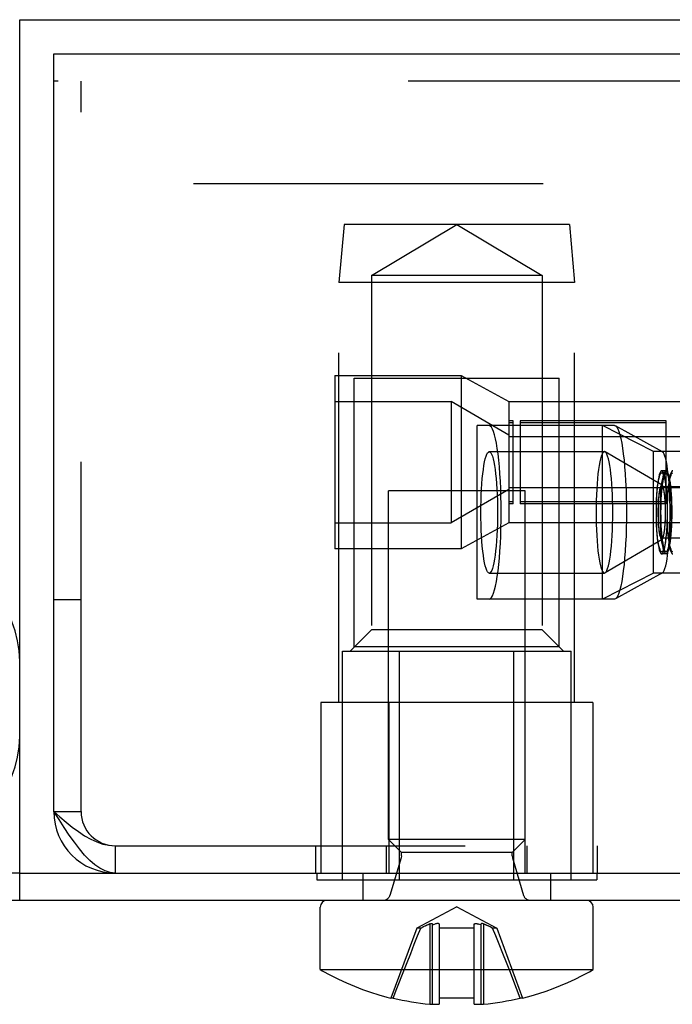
# Model space of a CAD drawing. Header units: inches. Extents: x 0 to 73.3, y 0 to 56.7.
# Tile 31 of 36: x 65.3 to 66, y 25.4 to 26.5. Entities that reach past the tile are written whole.
import ezdxf

# ---------------------------------------------------------------- set-up
doc = ezdxf.new("R2010")
doc.units = ezdxf.units.IN
doc.header["$LTSCALE"] = 4.033333
doc.header["$MEASUREMENT"] = 0
doc.linetypes.add('HIDDEN', pattern=[0.2, 0.1, -0.1])
doc.layers.get('0').update_dxf_attribs({"linetype": 'CONTINUOUS'})
doc.layers.add('DEFAULT_2', color=8, linetype='HIDDEN')

msp = doc.modelspace()

# ---------------------------------------------------------------- linework, layer by layer
at = {"color": 7, "linetype": 'Continuous'}
for p, q in [((65.2823, 26.497), (67.7862, 26.497)), ((65.2823, 25.4813), (65.2823, 26.497)), ((65.3216, 26.4577), (67.7468, 26.4577)), ((65.3216, 25.5836), (65.3216, 26.4577)), ((65.2823, 25.5128), (67.7862, 25.5128)), ((48.3059, 25.4813), (72.2823, 25.4813)), ((65.6287, 25.4014), (65.6287, 25.4734)), ((65.9437, 25.4014), (65.9437, 25.4734)), ((65.6287, 25.4014), (65.9437, 25.4014)), ((65.713, 25.3685), (65.7103, 25.3685)), ((65.7552, 25.3614), (65.756, 25.3614)), ((65.756, 25.3614), (65.7562, 25.3614)), ((65.7562, 25.3614), (65.7567, 25.3614)), ((65.7567, 25.3614), (65.7569, 25.3614)), ((65.7578, 25.3614), (65.7579, 25.3614)), ((65.7579, 25.3614), (65.7581, 25.3614)), ((65.7581, 25.3614), (65.7582, 25.3614)), ((65.7582, 25.3614), (65.7583, 25.3615)), ((65.7583, 25.3616), (65.7584, 25.3616)), ((65.7583, 25.3616), (65.7583, 25.3616)), ((65.7583, 25.3615), (65.7583, 25.3616)), ((65.7583, 25.3615), (65.7583, 25.3615)), ((65.7584, 25.3617), (65.7592, 25.3616)), ((65.7584, 25.3617), (65.7584, 25.3617)), ((65.7584, 25.3616), (65.7584, 25.3617)), ((65.7592, 25.3616), (65.7609, 25.3615)), ((65.7609, 25.3615), (65.7618, 25.3614)), ((65.7618, 25.3614), (65.7622, 25.3614)), ((65.7622, 25.3614), (65.7628, 25.3614)), ((65.7628, 25.3614), (65.763, 25.3614)), ((65.7646, 25.3614), (65.7648, 25.3614)), ((65.7648, 25.3614), (65.7653, 25.3614)), ((65.7653, 25.3614), (65.7654, 25.3614)), ((65.7654, 25.3614), (65.7659, 25.3614)), ((65.8065, 25.3685), (65.7659, 25.3685)), ((65.7659, 25.3685), (65.7659, 25.3614)), ((65.8065, 25.3614), (65.8065, 25.3685)), ((65.8065, 25.3614), (65.807, 25.3614)), ((65.807, 25.3614), (65.8072, 25.3614)), ((65.8072, 25.3614), (65.8076, 25.3614)), ((65.8076, 25.3614), (65.8078, 25.3614)), ((65.8094, 25.3614), (65.8097, 25.3614)), ((65.8097, 25.3614), (65.8103, 25.3614)), ((65.8103, 25.3614), (65.8106, 25.3614)), ((65.8106, 25.3614), (65.8115, 25.3615)), ((65.8115, 25.3615), (65.8123, 25.3616)), ((65.8123, 25.3616), (65.814, 25.3617)), ((65.814, 25.3617), (65.8141, 25.3617)), ((65.8141, 25.3617), (65.8141, 25.3616)), ((65.8141, 25.3616), (65.8141, 25.3615)), ((65.8141, 25.3616), (65.8141, 25.3616)), ((65.8141, 25.3616), (65.8141, 25.3616)), ((65.8141, 25.3615), (65.8142, 25.3614)), ((65.8141, 25.3615), (65.8141, 25.3615)), ((65.8142, 25.3614), (65.8143, 25.3614)), ((65.8143, 25.3614), (65.8145, 25.3614)), ((65.8145, 25.3614), (65.8146, 25.3614)), ((65.8156, 25.3614), (65.8158, 25.3614)), ((65.8158, 25.3614), (65.8162, 25.3614)), ((65.8162, 25.3614), (65.8165, 25.3614)), ((65.8165, 25.3614), (65.8172, 25.3614)), ((65.8622, 25.3685), (65.8594, 25.3685))]:
    msp.add_line(p, q, dxfattribs=at)
for points in [[(65.3925, 25.5128), (65.3866, 25.5134), (65.3807, 25.5152), (65.3748, 25.5182), (65.3689, 25.5223), (65.363, 25.5274), (65.3571, 25.5335), (65.3512, 25.5405), (65.3453, 25.5482), (65.3394, 25.5565), (65.3335, 25.5653), (65.3276, 25.5744), (65.3216, 25.5836)], [(65.6287, 25.4014), (65.6311, 25.4001), (65.6405, 25.395), (65.6499, 25.3903), (65.6592, 25.386), (65.6685, 25.3821), (65.6777, 25.3785), (65.6869, 25.3753), (65.6963, 25.3723), (65.7056, 25.3697), (65.7103, 25.3685)], [(65.8622, 25.3685), (65.8634, 25.3688), (65.8721, 25.3712), (65.8807, 25.3738), (65.8892, 25.3766), (65.8976, 25.3796), (65.906, 25.3829), (65.9143, 25.3865), (65.9226, 25.3903), (65.9309, 25.3944), (65.9392, 25.3989), (65.9437, 25.4014)], [(65.7569, 25.3614), (65.7574, 25.3614), (65.7578, 25.3614)], [(65.763, 25.3614), (65.7639, 25.3614), (65.7646, 25.3614)], [(65.8078, 25.3614), (65.8086, 25.3614), (65.8094, 25.3614)], [(65.8146, 25.3614), (65.815, 25.3614), (65.8156, 25.3614)]]:
    msp.add_lwpolyline(points, dxfattribs=at)
for centre, radius, start, end in [((65.1642, 25.6703), 0.1181, 270, 360), ((65.3925, 25.5836), 0.0709, 180, 270), ((65.6366, 25.4734), 0.00787, 90, 180), ((65.9358, 25.4734), 0.00787, 0, 90), ((65.7862, 25.6742), 0.3143, 256.536, 264.3362), ((65.7862, 25.6742), 0.3143, 275.6638, 283.464)]:
    msp.add_arc(centre, radius, start, end, dxfattribs=at)
at = {"layer": 'DEFAULT_2', "color": 8, "linetype": 'HIDDEN'}
for p, q in [((67.7468, 26.4262), (65.3216, 26.4262)), ((65.3531, 25.5836), (65.3531, 26.4262)), ((49.3492, 26.3081), (71.239, 26.3081)), ((65.6563, 26.2608), (65.6504, 26.1939)), ((65.9161, 26.2608), (65.6563, 26.2608)), ((65.6878, 26.2018), (65.7862, 26.2609)), ((65.7862, 26.2609), (65.8846, 26.2018)), ((65.9161, 26.2608), (65.922, 26.1939)), ((65.8846, 26.2018), (65.6878, 26.2018)), ((65.6878, 26.2018), (65.6878, 25.7933)), ((65.8846, 26.2018), (65.8846, 25.7933)), ((65.922, 26.1939), (65.6504, 26.1939)), ((65.6504, 25.7096), (65.6504, 26.1939)), ((65.922, 25.7096), (65.922, 26.1939)), ((65.6455, 26.0866), (65.7914, 26.0866)), ((65.6455, 26.0866), (65.6455, 25.8866)), ((65.6681, 26.0836), (65.9043, 26.0836)), ((65.6681, 25.7736), (65.6681, 26.0836)), ((65.7914, 26.0866), (65.8464, 26.0566)), ((65.7914, 26.0866), (65.7914, 25.8866)), ((65.9043, 25.7736), (65.9043, 26.0836)), ((65.6455, 26.0566), (65.7797, 26.0566)), ((65.8464, 26.018), (65.7797, 26.0566)), ((65.7797, 26.0566), (65.7797, 25.9166)), ((65.8464, 26.0566), (66.0475, 26.0566)), ((65.8464, 26.0566), (65.8464, 25.9166)), ((65.8514, 26.0345), (65.8464, 26.0345)), ((65.8514, 26.0321), (65.8464, 26.0321)), ((65.8514, 25.9386), (65.8514, 26.0345)), ((66.0277, 26.0345), (65.8592, 26.0345)), ((65.8592, 26.0345), (65.8592, 25.9386)), ((66.0277, 26.0321), (65.8592, 26.0321)), ((66.0277, 25.9386), (66.0277, 26.0345)), ((65.9681, 26.0288), (65.8099, 26.0288)), ((65.8099, 25.8288), (65.8099, 26.0288)), ((66.013, 25.9988), (65.9544, 26.0288)), ((65.9544, 25.8288), (65.9544, 26.0288)), ((65.9681, 26.0288), (65.9692, 26.0285)), ((66.0233, 25.9986), (65.9692, 26.0285)), ((65.8464, 26.0161), (66.0475, 26.0161)), ((65.8237, 25.9988), (65.9566, 25.9988)), ((65.9573, 25.9986), (65.9566, 25.9988)), ((66.023, 25.9602), (65.9573, 25.9986)), ((66.2218, 25.9988), (66.013, 25.9988)), ((66.013, 25.8588), (66.013, 25.9988)), ((66.0233, 25.9986), (66.0226, 25.9988)), ((66.0276, 25.9768), (66.0226, 25.9768)), ((66.0276, 25.9743), (66.0226, 25.9743)), ((65.865, 25.9537), (65.7075, 25.9537)), ((65.7075, 25.5513), (65.7075, 25.9537)), ((65.8464, 25.9551), (65.7797, 25.9166)), ((66.0475, 25.9571), (65.8464, 25.9571)), ((65.865, 25.5513), (65.865, 25.9537)), ((66.2218, 25.9583), (66.0226, 25.9583)), ((65.8514, 25.9411), (65.8464, 25.9411)), ((66.0277, 25.9411), (65.8592, 25.9411)), ((65.8514, 25.9386), (65.8464, 25.9386)), ((66.0277, 25.9386), (65.8592, 25.9386)), ((65.6455, 25.9166), (65.7797, 25.9166)), ((65.8464, 25.9166), (65.7914, 25.8866)), ((66.0475, 25.9166), (65.8464, 25.9166)), ((66.023, 25.8974), (65.9573, 25.859)), ((66.0226, 25.8993), (66.2218, 25.8993)), ((65.7914, 25.8866), (65.6455, 25.8866)), ((66.0276, 25.8833), (66.0226, 25.8833)), ((66.0276, 25.8808), (66.0226, 25.8808)), ((65.8237, 25.8588), (65.9566, 25.8588)), ((66.013, 25.8588), (65.9544, 25.8288)), ((65.9566, 25.8588), (65.9573, 25.859)), ((66.0233, 25.859), (65.9692, 25.8291)), ((66.2218, 25.8588), (66.013, 25.8588)), ((66.0226, 25.8588), (66.0233, 25.859)), ((65.3531, 25.8277), (65.3216, 25.8277)), ((65.9681, 25.8288), (65.8099, 25.8288)), ((65.9692, 25.8291), (65.9681, 25.8288)), ((65.6878, 25.7933), (65.6632, 25.7687)), ((65.8846, 25.7933), (65.6878, 25.7933)), ((65.8846, 25.7933), (65.9092, 25.7687)), ((65.6544, 25.7687), (65.918, 25.7687)), ((65.6544, 25.5049), (65.6544, 25.7687)), ((65.9043, 25.7736), (65.6681, 25.7736)), ((65.7203, 25.5049), (65.7203, 25.7687)), ((65.8521, 25.5049), (65.8521, 25.7687)), ((65.918, 25.5049), (65.918, 25.7687)), ((65.9431, 25.7096), (65.6294, 25.7096)), ((65.6294, 25.7096), (65.6294, 25.5128)), ((65.7078, 25.7096), (65.7078, 25.5128)), ((65.8646, 25.7096), (65.8646, 25.5128)), ((65.9431, 25.7096), (65.9431, 25.5128)), ((65.3216, 25.5836), (65.3531, 25.5836)), ((65.3925, 25.5443), (67.676, 25.5443)), ((65.3925, 25.5443), (65.3925, 25.5128)), ((65.6239, 25.5128), (65.6239, 25.5443)), ((65.7051, 25.5128), (65.7051, 25.5443)), ((65.865, 25.5513), (65.7075, 25.5513)), ((65.7224, 25.5364), (65.7075, 25.5513)), ((65.85, 25.5364), (65.865, 25.5513)), ((65.8674, 25.5128), (65.8674, 25.5443)), ((65.9485, 25.5128), (65.9485, 25.5443)), ((65.7221, 25.5302), (65.7091, 25.4869)), ((65.7224, 25.5325), (65.7221, 25.5302)), ((65.85, 25.5364), (65.7224, 25.5364)), ((65.7224, 25.5325), (65.7224, 25.5364)), ((65.85, 25.5325), (65.85, 25.5364)), ((65.85, 25.5325), (65.8504, 25.5302)), ((65.8504, 25.5302), (65.8633, 25.4869)), ((65.2823, 25.5128), (48.3059, 25.5128)), ((65.6248, 25.5128), (65.6248, 25.5049)), ((65.6779, 25.5128), (65.6779, 25.4813)), ((65.8945, 25.5128), (65.8945, 25.4813)), ((65.9476, 25.5128), (65.9476, 25.5049)), ((65.6248, 25.5049), (65.9476, 25.5049)), ((65.7862, 25.4738), (65.7402, 25.4493)), ((65.7862, 25.4738), (65.8323, 25.4493)), ((65.7449, 25.4493), (65.7484, 25.451)), ((65.7552, 25.4541), (65.7552, 25.3614)), ((65.7583, 25.4538), (65.7584, 25.4529)), ((65.7584, 25.4529), (65.7609, 25.4538)), ((65.7584, 25.3617), (65.7584, 25.4529)), ((65.7617, 25.454), (65.7609, 25.4538)), ((65.7625, 25.4542), (65.7617, 25.454)), ((65.7632, 25.4544), (65.7625, 25.4542)), ((65.7639, 25.4544), (65.7632, 25.4544)), ((65.7659, 25.4541), (65.7659, 25.3685)), ((65.8065, 25.3685), (65.8065, 25.4541)), ((65.8079, 25.4544), (65.8086, 25.4544)), ((65.8086, 25.4544), (65.8092, 25.4544)), ((65.8092, 25.4544), (65.81, 25.4542)), ((65.814, 25.4529), (65.8115, 25.4538)), ((65.8141, 25.4538), (65.814, 25.4529)), ((65.814, 25.4529), (65.814, 25.3617)), ((65.8172, 25.4541), (65.8172, 25.3614)), ((65.8258, 25.4502), (65.8223, 25.4518)), ((65.8276, 25.4493), (65.824, 25.451)), ((65.7402, 25.4493), (65.7103, 25.3685)), ((65.7372, 25.4306), (65.7411, 25.4402)), ((65.7449, 25.4493), (65.7402, 25.4493)), ((65.7411, 25.4402), (65.7449, 25.4493)), ((65.8065, 25.4493), (65.7659, 25.4493)), ((65.8258, 25.4502), (65.8276, 25.4493)), ((65.8323, 25.4493), (65.8276, 25.4493)), ((65.8313, 25.4402), (65.8276, 25.4493)), ((65.8323, 25.4493), (65.8622, 25.3685)), ((65.7331, 25.4201), (65.7372, 25.4306)), ((65.8394, 25.4201), (65.8352, 25.4306)), ((65.7289, 25.4095), (65.7331, 25.4201)), ((65.8435, 25.4095), (65.8394, 25.4201)), ((65.7252, 25.3999), (65.7289, 25.4095)), ((65.8473, 25.3999), (65.8435, 25.4095)), ((65.7173, 25.3797), (65.7252, 25.3999)), ((65.8551, 25.3797), (65.8473, 25.3999)), ((65.713, 25.3685), (65.7173, 25.3797)), ((65.8594, 25.3685), (65.8551, 25.3797)), ((65.7552, 25.3614), (65.756, 25.3614)), ((65.7578, 25.3614), (65.7578, 25.3614)), ((65.763, 25.3614), (65.7632, 25.3614)), ((65.7645, 25.3614), (65.7646, 25.3614)), ((65.8065, 25.3614), (65.807, 25.3614)), ((65.8078, 25.3614), (65.8079, 25.3614)), ((65.8092, 25.3614), (65.8094, 25.3614)), ((65.8141, 25.3615), (65.8142, 25.3614)), ((65.8142, 25.3614), (65.8142, 25.3614)), ((65.8155, 25.3614), (65.8156, 25.3614)), ((65.8165, 25.3614), (65.8172, 25.3614))]:
    msp.add_line(p, q, dxfattribs=at)
for points in [[(65.8237, 25.8288), (65.8249, 25.8292), (65.8262, 25.8305), (65.8274, 25.8326), (65.8286, 25.8355), (65.8298, 25.8393), (65.8309, 25.8438), (65.8319, 25.8489), (65.8329, 25.8548), (65.8338, 25.8614), (65.8346, 25.8685), (65.8354, 25.8761), (65.836, 25.8842), (65.8365, 25.8927), (65.8369, 25.9015), (65.8372, 25.9105), (65.8374, 25.9196), (65.8374, 25.9289), (65.8374, 25.9381), (65.8372, 25.9472), (65.8369, 25.9562), (65.8365, 25.9649), (65.836, 25.9733), (65.8354, 25.9814), (65.8346, 25.989), (65.8338, 25.9961), (65.8329, 26.0026), (65.832, 26.0085), (65.8309, 26.0137), (65.8298, 26.0182), (65.8287, 26.022), (65.8274, 26.0249), (65.8262, 26.0271), (65.8249, 26.0283), (65.8237, 26.0288)], [(65.9692, 26.0285), (65.9694, 26.0284), (65.9707, 26.0271), (65.9719, 26.025), (65.9731, 26.022), (65.9743, 26.0183), (65.9754, 26.0138), (65.9764, 26.0086), (65.9774, 26.0027), (65.9783, 25.9961), (65.9791, 25.989), (65.9798, 25.9814), (65.9804, 25.9734), (65.981, 25.9649), (65.9814, 25.9561), (65.9816, 25.9472), (65.9818, 25.938), (65.9819, 25.9288), (65.9818, 25.9196), (65.9816, 25.9104), (65.9814, 25.9014), (65.981, 25.8927), (65.9804, 25.8842), (65.9798, 25.8761), (65.9791, 25.8685), (65.9783, 25.8614), (65.9774, 25.8549), (65.9764, 25.849), (65.9754, 25.8438), (65.9743, 25.8393), (65.9731, 25.8355), (65.9719, 25.8326), (65.9707, 25.8305), (65.9694, 25.8292), (65.9692, 25.8291)], [(65.814, 25.9288), (65.8141, 25.9357), (65.8142, 25.9424), (65.8145, 25.9491), (65.8148, 25.9556), (65.8152, 25.9618), (65.8157, 25.9677), (65.8162, 25.9732), (65.8169, 25.9782), (65.8176, 25.9829), (65.8183, 25.987), (65.8191, 25.9905), (65.82, 25.9935), (65.8209, 25.9958), (65.8218, 25.9974), (65.8227, 25.9984), (65.8237, 25.9988)], [(65.8237, 25.9988), (65.8246, 25.9984), (65.8255, 25.9974), (65.8264, 25.9958), (65.8273, 25.9935), (65.8282, 25.9906), (65.829, 25.9871), (65.8298, 25.983), (65.8305, 25.9784), (65.8311, 25.9733), (65.8316, 25.9678), (65.8321, 25.9619), (65.8325, 25.9557), (65.8329, 25.9492), (65.8331, 25.9425), (65.8332, 25.9357), (65.8333, 25.9288)], [(65.9566, 25.9988), (65.9556, 25.9984), (65.9547, 25.9974), (65.9538, 25.9958), (65.9529, 25.9935), (65.952, 25.9905), (65.9512, 25.987), (65.9505, 25.9829), (65.9498, 25.9783), (65.9491, 25.9732), (65.9486, 25.9677), (65.9481, 25.9618), (65.9477, 25.9556), (65.9474, 25.9491), (65.9471, 25.9424), (65.947, 25.9356), (65.9469, 25.9288)], [(65.9662, 25.9288), (65.9661, 25.9356), (65.966, 25.9424), (65.9658, 25.9491), (65.9654, 25.9556), (65.965, 25.9618), (65.9646, 25.9677), (65.964, 25.9732), (65.9634, 25.9783), (65.9627, 25.9829), (65.9619, 25.987), (65.9611, 25.9905), (65.9602, 25.9935), (65.9594, 25.9958), (65.9584, 25.9974), (65.9575, 25.9984), (65.9573, 25.9986)], [(66.0233, 25.859), (66.0236, 25.8591), (66.0245, 25.8601), (66.0254, 25.8618), (66.0263, 25.8641), (66.0272, 25.867), (66.028, 25.8706), (66.0287, 25.8747), (66.0294, 25.8793), (66.0301, 25.8844), (66.0306, 25.8899), (66.0311, 25.8958), (66.0315, 25.902), (66.0318, 25.9085), (66.0321, 25.9151), (66.0322, 25.9219), (66.0322, 25.9288), (66.0322, 25.9356), (66.0321, 25.9424), (66.0318, 25.9491), (66.0315, 25.9556), (66.0311, 25.9618), (66.0306, 25.9677), (66.0301, 25.9732), (66.0294, 25.9783), (66.0287, 25.9829), (66.028, 25.987), (66.0272, 25.9905), (66.0263, 25.9935), (66.0254, 25.9958), (66.0245, 25.9974), (66.0236, 25.9984), (66.0233, 25.9986)], [(66.0226, 25.9768), (66.0219, 25.9765), (66.0211, 25.9756), (66.0204, 25.9741), (66.0198, 25.972), (66.0191, 25.9694), (66.0185, 25.9663), (66.018, 25.9627), (66.0175, 25.9588), (66.017, 25.9544), (66.0167, 25.9497), (66.0164, 25.9447), (66.0162, 25.9395), (66.0161, 25.9342), (66.016, 25.9289), (66.0161, 25.9235), (66.0162, 25.9182), (66.0164, 25.913), (66.0167, 25.9081), (66.017, 25.9034), (66.0174, 25.899), (66.0179, 25.895), (66.0185, 25.8914), (66.0191, 25.8882), (66.0197, 25.8856), (66.0204, 25.8835), (66.0211, 25.882), (66.0219, 25.8811), (66.0226, 25.8808)], [(66.0164, 25.9288), (66.0164, 25.9339), (66.0165, 25.9389), (66.0167, 25.9438), (66.017, 25.9485), (66.0173, 25.953), (66.0177, 25.9571), (66.0182, 25.9609), (66.0187, 25.9643), (66.0193, 25.9673), (66.0199, 25.9697), (66.0205, 25.9717), (66.0212, 25.9731), (66.0219, 25.974), (66.0226, 25.9743)], [(66.0276, 25.8808), (66.0268, 25.8811), (66.0261, 25.882), (66.0254, 25.8835), (66.0247, 25.8855), (66.0241, 25.8882), (66.0235, 25.8913), (66.0229, 25.8948), (66.0224, 25.8988), (66.022, 25.9032), (66.0216, 25.9079), (66.0214, 25.9129), (66.0212, 25.918), (66.021, 25.9233), (66.021, 25.9287), (66.021, 25.9341), (66.0211, 25.9394), (66.0214, 25.9445), (66.0216, 25.9495), (66.022, 25.9542), (66.0224, 25.9586), (66.0229, 25.9626), (66.0235, 25.9662), (66.0241, 25.9693), (66.0247, 25.972), (66.0254, 25.974), (66.0261, 25.9756), (66.0268, 25.9765), (66.0276, 25.9768)], [(66.0276, 25.9743), (66.0269, 25.974), (66.0262, 25.9732), (66.0255, 25.9718), (66.0249, 25.9698), (66.0243, 25.9674), (66.0237, 25.9644), (66.0232, 25.9611), (66.0227, 25.9573), (66.0223, 25.9531), (66.022, 25.9486), (66.0217, 25.9439), (66.0215, 25.939), (66.0214, 25.9339), (66.0213, 25.9288)], [(66.0226, 25.8808), (66.0234, 25.8811), (66.0241, 25.882), (66.0248, 25.8835), (66.0255, 25.8855), (66.0261, 25.8882), (66.0267, 25.8913), (66.0273, 25.8948), (66.0278, 25.8988), (66.0282, 25.9032), (66.0286, 25.9079), (66.0288, 25.9129), (66.029, 25.918), (66.0292, 25.9233), (66.0292, 25.9287), (66.0292, 25.9341), (66.0291, 25.9394), (66.0288, 25.9445), (66.0286, 25.9495), (66.0282, 25.9542), (66.0278, 25.9586), (66.0273, 25.9626), (66.0267, 25.9662), (66.0261, 25.9693), (66.0255, 25.972), (66.0248, 25.974), (66.0241, 25.9756), (66.0234, 25.9765), (66.0226, 25.9768)], [(66.0226, 25.9743), (66.0233, 25.974), (66.024, 25.9732), (66.0247, 25.9718), (66.0253, 25.9698), (66.0259, 25.9674), (66.0265, 25.9644), (66.027, 25.9611), (66.0275, 25.9573), (66.0279, 25.9531), (66.0282, 25.9486), (66.0285, 25.9439), (66.0287, 25.939), (66.0288, 25.9339), (66.0289, 25.9288)], [(66.0276, 25.9768), (66.0283, 25.9765), (66.0291, 25.9756), (66.0298, 25.9741), (66.0304, 25.972), (66.0311, 25.9694), (66.0317, 25.9663), (66.0322, 25.9627), (66.0327, 25.9588), (66.0332, 25.9544), (66.0335, 25.9497), (66.0338, 25.9447), (66.034, 25.9395), (66.0341, 25.9342), (66.0342, 25.9289), (66.0341, 25.9235), (66.034, 25.9182), (66.0338, 25.913), (66.0335, 25.9081), (66.0332, 25.9034), (66.0328, 25.899), (66.0323, 25.895), (66.0317, 25.8914), (66.0311, 25.8882), (66.0305, 25.8856), (66.0298, 25.8835), (66.0291, 25.882), (66.0283, 25.8811), (66.0276, 25.8808)], [(66.0338, 25.9288), (66.0338, 25.9339), (66.0337, 25.9389), (66.0335, 25.9438), (66.0332, 25.9485), (66.0329, 25.953), (66.0325, 25.9571), (66.032, 25.9609), (66.0315, 25.9643), (66.0309, 25.9673), (66.0303, 25.9697), (66.0297, 25.9717), (66.029, 25.9731), (66.0283, 25.974), (66.0276, 25.9743)], [(66.0354, 25.9768), (66.0346, 25.9765), (66.0339, 25.9756), (66.0332, 25.9741), (66.0325, 25.972), (66.0319, 25.9694), (66.0313, 25.9663), (66.0307, 25.9627), (66.0302, 25.9588), (66.0298, 25.9544), (66.0294, 25.9497), (66.0292, 25.9447), (66.029, 25.9395), (66.0288, 25.9342), (66.0288, 25.9289), (66.0288, 25.9235), (66.0289, 25.9182), (66.0292, 25.913), (66.0294, 25.9081), (66.0298, 25.9034), (66.0302, 25.899), (66.0307, 25.895), (66.0313, 25.8914), (66.0319, 25.8882), (66.0325, 25.8856), (66.0332, 25.8835), (66.0339, 25.882), (66.0346, 25.8811), (66.0354, 25.8808)], [(66.0291, 25.9288), (66.0292, 25.9339), (66.0293, 25.9389), (66.0295, 25.9438), (66.0297, 25.9485), (66.0301, 25.953), (66.0305, 25.9571), (66.031, 25.9609), (66.0315, 25.9643), (66.032, 25.9673), (66.0327, 25.9697), (66.0333, 25.9717), (66.034, 25.9731), (66.0347, 25.974), (66.0354, 25.9743)], [(66.023, 25.9602), (66.0226, 25.9603), (66.0221, 25.9601), (66.0216, 25.9594), (66.0211, 25.9583), (66.0206, 25.9567), (66.0202, 25.9548), (66.0198, 25.9525), (66.0194, 25.9498), (66.0191, 25.9468), (66.0188, 25.9435), (66.0186, 25.94), (66.0184, 25.9364), (66.0183, 25.9326), (66.0183, 25.9288)], [(66.0186, 25.9288), (66.0186, 25.9324), (66.0187, 25.9359), (66.0188, 25.9393), (66.019, 25.9425), (66.0193, 25.9456), (66.0196, 25.9484), (66.0199, 25.9509), (66.0203, 25.953), (66.0207, 25.9549), (66.0212, 25.9563), (66.0216, 25.9574), (66.0221, 25.9581), (66.0226, 25.9583)], [(66.0226, 25.9583), (66.0231, 25.9581), (66.0236, 25.9575), (66.024, 25.9564), (66.0245, 25.955), (66.0249, 25.9532), (66.0253, 25.951), (66.0256, 25.9485), (66.0259, 25.9457), (66.0262, 25.9426), (66.0264, 25.9393), (66.0266, 25.9359), (66.0266, 25.9324), (66.0267, 25.9288)], [(66.0269, 25.9288), (66.0269, 25.9326), (66.0268, 25.9363), (66.0267, 25.94), (66.0264, 25.9434), (66.0262, 25.9467), (66.0259, 25.9497), (66.0255, 25.9523), (66.0251, 25.9547), (66.0246, 25.9566), (66.0242, 25.9582), (66.0237, 25.9593), (66.0231, 25.96), (66.023, 25.9602)], [(65.8237, 25.8588), (65.8227, 25.8591), (65.8218, 25.8601), (65.8209, 25.8618), (65.82, 25.8641), (65.8191, 25.867), (65.8183, 25.8705), (65.8176, 25.8746), (65.8169, 25.8792), (65.8162, 25.8842), (65.8157, 25.8897), (65.8152, 25.8956), (65.8148, 25.9018), (65.8145, 25.9083), (65.8142, 25.9151), (65.8141, 25.9219), (65.814, 25.9288)], [(65.8333, 25.9288), (65.8332, 25.9219), (65.8331, 25.9151), (65.8329, 25.9085), (65.8326, 25.902), (65.8321, 25.8958), (65.8317, 25.8899), (65.8311, 25.8844), (65.8305, 25.8793), (65.8298, 25.8747), (65.829, 25.8706), (65.8282, 25.8671), (65.8273, 25.8641), (65.8265, 25.8618), (65.8255, 25.8601), (65.8246, 25.8591), (65.8237, 25.8588)], [(65.9469, 25.9288), (65.947, 25.9219), (65.9471, 25.9151), (65.9474, 25.9085), (65.9477, 25.902), (65.9481, 25.8958), (65.9486, 25.8899), (65.9491, 25.8844), (65.9498, 25.8793), (65.9505, 25.8747), (65.9512, 25.8706), (65.952, 25.867), (65.9529, 25.8641), (65.9538, 25.8618), (65.9547, 25.8601), (65.9556, 25.8591), (65.9566, 25.8588)], [(65.9573, 25.859), (65.9575, 25.8591), (65.9584, 25.8601), (65.9594, 25.8618), (65.9602, 25.8641), (65.9611, 25.867), (65.9619, 25.8706), (65.9627, 25.8747), (65.9634, 25.8793), (65.964, 25.8844), (65.9646, 25.8899), (65.965, 25.8958), (65.9654, 25.902), (65.9658, 25.9085), (65.966, 25.9151), (65.9661, 25.9219), (65.9662, 25.9288)], [(66.0226, 25.8833), (66.0219, 25.8836), (66.0212, 25.8844), (66.0206, 25.8858), (66.0199, 25.8877), (66.0193, 25.8902), (66.0187, 25.8931), (66.0182, 25.8965), (66.0177, 25.9003), (66.0173, 25.9044), (66.017, 25.9089), (66.0167, 25.9137), (66.0165, 25.9186), (66.0164, 25.9236), (66.0164, 25.9288)], [(66.0183, 25.9288), (66.0183, 25.9249), (66.0184, 25.9212), (66.0186, 25.9176), (66.0188, 25.9141), (66.0191, 25.9109), (66.0194, 25.9079), (66.0197, 25.9052), (66.0202, 25.9029), (66.0206, 25.9009), (66.0211, 25.8994), (66.0216, 25.8982), (66.0221, 25.8975), (66.0226, 25.8973), (66.023, 25.8974)], [(66.0226, 25.8993), (66.0221, 25.8995), (66.0217, 25.9001), (66.0212, 25.9011), (66.0208, 25.9026), (66.0203, 25.9044), (66.0199, 25.9066), (66.0196, 25.9091), (66.0193, 25.9119), (66.019, 25.915), (66.0188, 25.9182), (66.0187, 25.9217), (66.0186, 25.9252), (66.0186, 25.9288)], [(66.0213, 25.9288), (66.0214, 25.9237), (66.0215, 25.9187), (66.0217, 25.9137), (66.0219, 25.909), (66.0223, 25.9046), (66.0227, 25.9004), (66.0232, 25.8966), (66.0237, 25.8933), (66.0242, 25.8903), (66.0249, 25.8878), (66.0255, 25.8859), (66.0262, 25.8844), (66.0269, 25.8836), (66.0276, 25.8833)], [(66.0289, 25.9288), (66.0288, 25.9237), (66.0287, 25.9187), (66.0285, 25.9137), (66.0283, 25.909), (66.0279, 25.9046), (66.0275, 25.9004), (66.027, 25.8966), (66.0265, 25.8933), (66.026, 25.8903), (66.0253, 25.8878), (66.0247, 25.8859), (66.024, 25.8844), (66.0233, 25.8836), (66.0226, 25.8833)], [(66.0267, 25.9288), (66.0266, 25.9252), (66.0266, 25.9217), (66.0264, 25.9183), (66.0262, 25.915), (66.0259, 25.912), (66.0256, 25.9092), (66.0253, 25.9067), (66.0249, 25.9045), (66.0245, 25.9027), (66.0241, 25.9012), (66.0236, 25.9002), (66.0231, 25.8995), (66.0226, 25.8993)], [(66.023, 25.8974), (66.0231, 25.8975), (66.0236, 25.8982), (66.0241, 25.8993), (66.0246, 25.9008), (66.0251, 25.9028), (66.0255, 25.9051), (66.0258, 25.9078), (66.0262, 25.9108), (66.0264, 25.914), (66.0267, 25.9175), (66.0268, 25.9212), (66.0269, 25.9249), (66.0269, 25.9288)], [(66.0276, 25.8833), (66.0283, 25.8836), (66.029, 25.8844), (66.0296, 25.8858), (66.0303, 25.8877), (66.0309, 25.8902), (66.0315, 25.8931), (66.032, 25.8965), (66.0325, 25.9003), (66.0329, 25.9044), (66.0332, 25.9089), (66.0335, 25.9137), (66.0337, 25.9186), (66.0338, 25.9236), (66.0338, 25.9288)], [(66.0354, 25.8833), (66.0347, 25.8836), (66.034, 25.8844), (66.0333, 25.8858), (66.0327, 25.8877), (66.0321, 25.8902), (66.0315, 25.8931), (66.031, 25.8965), (66.0305, 25.9003), (66.0301, 25.9044), (66.0298, 25.9089), (66.0295, 25.9137), (66.0293, 25.9186), (66.0292, 25.9236), (66.0291, 25.9288)], [(65.3216, 25.5836), (65.3287, 25.5775), (65.3358, 25.5715), (65.3429, 25.5658), (65.35, 25.5605), (65.3571, 25.5558), (65.3642, 25.5518), (65.3713, 25.5486), (65.3783, 25.5462), (65.3854, 25.5448), (65.3925, 25.5443)], [(65.7552, 25.4541), (65.7535, 25.4534), (65.7519, 25.4526), (65.7502, 25.4518), (65.7466, 25.4502)], [(65.7502, 25.4518), (65.7519, 25.4526), (65.7535, 25.4534), (65.7552, 25.4541)], [(65.7552, 25.4541), (65.7558, 25.4543), (65.7564, 25.4544), (65.757, 25.4544), (65.7574, 25.4544), (65.7578, 25.4544), (65.758, 25.4542), (65.7582, 25.454), (65.7583, 25.4538)], [(65.7574, 25.4544), (65.7578, 25.4544), (65.758, 25.4542), (65.7582, 25.454)], [(65.7659, 25.4541), (65.7655, 25.4543), (65.765, 25.4544), (65.7645, 25.4544), (65.7639, 25.4544)], [(65.8065, 25.4541), (65.8069, 25.4543), (65.8074, 25.4544), (65.8079, 25.4544)], [(65.8099, 25.4542), (65.8107, 25.454), (65.8115, 25.4538)], [(65.8172, 25.4541), (65.8166, 25.4543), (65.816, 25.4544), (65.8155, 25.4544), (65.815, 25.4544), (65.8147, 25.4544), (65.8144, 25.4542), (65.8142, 25.454), (65.8141, 25.4538)], [(65.815, 25.4544), (65.8147, 25.4544), (65.8144, 25.4542), (65.8142, 25.454)], [(65.8172, 25.4541), (65.8189, 25.4534), (65.8206, 25.4526), (65.8223, 25.4518)], [(65.8223, 25.4518), (65.8206, 25.4526), (65.8189, 25.4534), (65.8172, 25.4541)], [(65.8394, 25.4201), (65.8352, 25.4306), (65.8313, 25.4402), (65.8276, 25.4493)], [(65.7569, 25.3614), (65.757, 25.3614), (65.7574, 25.3614), (65.7578, 25.3614)], [(65.7582, 25.3614), (65.7582, 25.3614), (65.7583, 25.3615)], [(65.8146, 25.3614), (65.8147, 25.3614), (65.815, 25.3614), (65.8155, 25.3614)]]:
    msp.add_lwpolyline(points, dxfattribs=at)
for centre, radius, start, end in [((65.1642, 25.7569), 0.1181, 0, 90), ((65.3925, 25.5836), 0.0394, 180, 270), ((65.7016, 25.4892), 0.00787, 270, 343.3545), ((65.8709, 25.4892), 0.00787, 196.6455, 270)]:
    msp.add_arc(centre, radius, start, end, dxfattribs=at)

doc.saveas('drawing.dxf')
